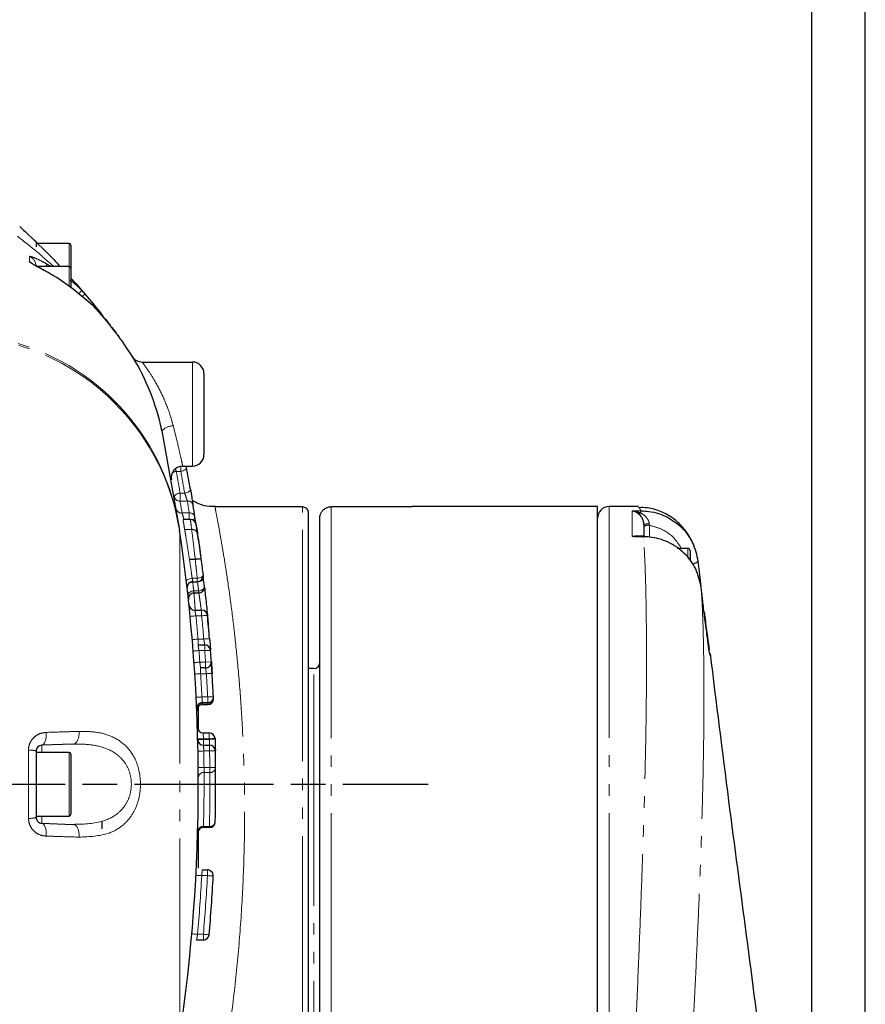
# Model space of a CAD drawing. Header units: millimetres. Extents: x 0 to 7327, y -11399 to -6123.
# Tile 64 of 87: x 3615 to 3688, y -9445 to -9360. Entities that reach past the tile are written whole.
import ezdxf

# ---------------------------------------------------------------- set-up
doc = ezdxf.new("R2010")
doc.units = ezdxf.units.MM
doc.linetypes.add('AM_ISO08W050', pattern=[18, 12, -1.5, 3, -1.5])
doc.linetypes.add('PHANTOM', pattern=[26.5, 20, -1.5, 1, -1.5, 1, -1.5])
for name, color, linetype, lineweight in [('AM_5', 3, 'Continuous', 25), ('AM_7', 4, 'AM_ISO08W050', 25), ('LineThick', 7, 'Continuous', 30)]:
    doc.layers.add(name, color=color, linetype=linetype, lineweight=lineweight)
doc.styles.add('HHI_Dims', font='simplex.shx', dxfattribs={"width": 0.8, "bigfont": 'whgtxt.shx'})
doc.dimstyles.new('HHI_Standard$0', dxfattribs={"dimtxt": 3.5, "dimasz": 3.5, "dimexe": 1, "dimexo": 1, "dimgap": 1.5, "dimtad": 1, "dimdec": 0, "dimdsep": 46, "dimtxsty": 'HHI_Dims', "dimcen": 0, "dimclrd": 1, "dimclre": 1, "dimclrt": 1, "dimadec": 3, "dimazin": 2, "dimtp": 0.1, "dimtm": 0.1, "dimtfac": 0.65, "dimtdec": 0, "dimtmove": 0, "dimatfit": 3, "dimldrblk": 'OPEN30', "dimfxl": 1, "dimlwd": -1, "dimlwe": -1, "dimarcsym": 1})

# ---------------------------------------------------------------- blocks, each defined once
blk = doc.blocks.new('*D85')
at = {"layer": 'AM_5', "color": 1, "transparency": 16777216}
for p, q in [((3454.169, -9948.31), (3454.169, -9196.861)), ((3688.428, -9947.768), (3688.428, -9196.861)), ((3670.928, -9201.861), (3471.669, -9201.861))]:
    blk.add_line(p, q, dxfattribs=at)
for points in [[(3471.669, -9198.944), (3471.669, -9204.778), (3454.169, -9201.861)], [(3670.928, -9198.944), (3670.928, -9204.778), (3688.428, -9201.861)]]:
    blk.add_solid(points, dxfattribs=at)
at = {"layer": 'Defpoints', "color": 0, "transparency": 16777216}
for p in [(3454.169, -9201.861), (3688.428, -9952.768), (3454.169, -9953.31)]:
    blk.add_point(p, dxfattribs=at)
at = {"layer": 'AM_5', "color": 1, "transparency": 16777216, "insert": (3571.299, -9176.861), "char_height": 35, "attachment_point": 5, "style": 'HHI_Dims'}
blk.add_mtext('267', dxfattribs=at)
blk = doc.blocks.new('_Open30')
at = {"color": 0, "linetype": 'ByBlock', "lineweight": -2}
for p, q in [((-1, 0.2679), (0, 0)), ((0, 0), (-1, -0.2679)), ((0, 0), (-1, 0))]:
    blk.add_line(p, q, dxfattribs=at)
blk = doc.blocks.new('*D86')
at = {"layer": 'AM_5', "color": 1, "transparency": 16777216}
for p, q in [((3458.788, -9560.78), (3458.788, -9307.147)), ((3683.798, -9560.822), (3683.798, -9307.147)), ((3666.298, -9312.147), (3476.288, -9312.147))]:
    blk.add_line(p, q, dxfattribs=at)
for points in [[(3476.288, -9309.23), (3476.288, -9315.063), (3458.788, -9312.147)], [(3666.298, -9309.23), (3666.298, -9315.063), (3683.798, -9312.147)]]:
    blk.add_solid(points, dxfattribs=at)
at = {"layer": 'Defpoints', "color": 0, "transparency": 16777216}
for p in [(3458.788, -9312.147), (3458.788, -9565.78), (3683.798, -9565.822)]:
    blk.add_point(p, dxfattribs=at)
at = {"layer": 'AM_5', "color": 1, "transparency": 16777216, "insert": (3571.293, -9287.147), "char_height": 35, "attachment_point": 5, "style": 'HHI_Dims'}
blk.add_mtext('225', dxfattribs=at)
blk = doc.blocks.new('A$C024A56F6')
at = {"color": 7, "linetype": 'Continuous', "lineweight": 25}
for p, q in [((1998.497, -2521.602), (1998.468, -2521.577)), ((2002.67, -2522.975), (1999.82, -2522.975)), ((1999.82, -2522.975), (1999.82, -2523.276)), ((2002.82, -2523.125), (2002.82, -2524.891)), ((2002.67, -2524.975), (1999.82, -2524.975)), ((2002.82, -2524.891), (2002.82, -2525.125)), ((2002.82, -2525.125), (2002.82, -2526.781)), ((2002.82, -2525.968), (2004.049, -2527.364)), ((2004.72, -2528.338), (2003.032, -2526.927)), ((2003.766, -2527.046), (2004.049, -2527.364)), ((2005.759, -2529.458), (2004.72, -2528.338)), ((2008.982, -2533.225), (2013.32, -2533.225)), ((2014.32, -2534.225), (2014.32, -2541.225)), ((2010.686, -2539.171), (2012.212, -2547.747)), ((2012.487, -2542.225), (2013.32, -2542.225)), ((2012.808, -2542.327), (2012.789, -2542.225)), ((2015.32, -2545.725), (2015.271, -2545.725)), ((2015.32, -2545.725), (2015.32, -2545.732)), ((2022.82, -2545.732), (2015.32, -2545.732)), ((2032.32, -2545.732), (2025.32, -2545.732)), ((2048.32, -2545.725), (2032.32, -2545.725)), ((2032.32, -2545.732), (2032.32, -2545.725)), ((2048.32, -2622.243), (2048.32, -2545.725)), ((2051.859, -2545.725), (2049.32, -2545.725)), ((2015.271, -2545.759), (2015.272, -2545.765)), ((2023.32, -2546.23), (2023.32, -2673.225)), ((2051.872, -2545.807), (2051.859, -2545.791)), ((2013.148, -2546.837), (2012.509, -2546.837)), ((2024.32, -2650.998), (2024.32, -2546.725)), ((2052.32, -2547.26), (2052.32, -2548.281)), ((2056.12, -2549.343), (2055.2, -2549.343)), ((2056.32, -2549.543), (2056.32, -2550.444)), ((2056.997, -2550.439), (2057.131, -2551.595)), ((2014.242, -2551.683), (2014.264, -2551.864)), ((2057.131, -2551.595), (2057.258, -2552.647)), ((2013.366, -2552.213), (2013.742, -2552.213)), ((2013.473, -2553.187), (2013.857, -2553.187)), ((2014.362, -2552.7), (2014.368, -2552.751)), ((2057.413, -2553.857), (2057.277, -2552.708)), ((2013.525, -2554.669), (2014.121, -2554.669)), ((2014.694, -2555.914), (2014.698, -2555.962)), ((2013.807, -2557.677), (2014.384, -2557.677)), ((2058.014, -2558.461), (2058.012, -2558.447)), ((2014.458, -2559.671), (2014.027, -2559.671)), ((2023.82, -2559.725), (2023.32, -2559.725)), ((2014.641, -2562.682), (2014.189, -2562.682)), ((2013.82, -2563.013), (2013.82, -2565.047)), ((2014.195, -2562.844), (2014.649, -2562.844)), ((2014.25, -2565.291), (2014.779, -2565.291)), ((1999.82, -2566.853), (1999.82, -2568.282)), ((2002.67, -2566.975), (1999.82, -2566.975)), ((2003.005, -2566.259), (2000.303, -2566.353)), ((2014.281, -2566.35), (2014.803, -2566.35)), ((2002.82, -2567.125), (2002.82, -2571.431)), ((1999.82, -2568.282), (1999.82, -2571.167)), ((1999.82, -2571.167), (1999.82, -2572.596)), ((2002.82, -2571.431), (2002.82, -2572.325)), ((1999.82, -2572.475), (2002.67, -2572.475)), ((2005.52, -2573.565), (2005.52, -2572.945)), ((2000.303, -2573.096), (2003.005, -2573.191)), ((2013.82, -2573.744), (2013.82, -2576.982)), ((2014.796, -2573.46), (2014.271, -2573.46)), ((2014.173, -2577.127), (2014.622, -2577.127)), ((2014.267, -2583.194), (2013.681, -2583.194))]:
    blk.add_line(p, q, dxfattribs=at)
at = {"color": 8, "linetype": 'PHANTOM', "lineweight": 18}
for p, q in [((2002.67, -2524.975), (2002.67, -2522.975)), ((2000.763, -2524.76), (2001.114, -2524.975)), ((2002.67, -2526.666), (2002.67, -2524.975)), ((2013.32, -2542.225), (2013.32, -2533.225)), ((2012.316, -2542.676), (2012.316, -2542.239)), ((2012.316, -2542.676), (2011.927, -2542.676)), ((2012.255, -2544.556), (2012.653, -2544.556)), ((2012.255, -2544.556), (2012.255, -2545.242)), ((2012.883, -2545.242), (2012.255, -2545.242)), ((2022.82, -2673.725), (2022.82, -2545.732)), ((2025.32, -2545.732), (2025.32, -2651.653)), ((2049.32, -2545.725), (2049.32, -2622.243)), ((2012.425, -2546.276), (2013.048, -2546.276)), ((2013.048, -2546.837), (2013.048, -2546.276)), ((2051.32, -2548.32), (2051.32, -2546.095)), ((2052.792, -2547.221), (2052.803, -2547.344)), ((2052.803, -2547.344), (2052.803, -2548.36)), ((2012.212, -2547.747), (2012.225, -2547.917)), ((2012.225, -2547.917), (2012.225, -2591.533)), ((2012.651, -2547.693), (2012.656, -2547.709)), ((2012.651, -2547.693), (2013.256, -2547.693)), ((2013.256, -2547.709), (2012.656, -2547.709)), ((2013.256, -2547.709), (2013.256, -2547.693)), ((2056.12, -2550.147), (2056.12, -2549.343)), ((2013.061, -2550.265), (2013.069, -2550.294)), ((2013.061, -2550.265), (2013.566, -2550.265)), ((2013.566, -2550.294), (2013.069, -2550.294)), ((2013.566, -2550.294), (2013.566, -2550.265)), ((2013.298, -2551.919), (2013.742, -2551.919)), ((2013.767, -2552.245), (2013.35, -2552.245)), ((2013.742, -2552.213), (2013.742, -2551.919)), ((2013.767, -2552.245), (2013.767, -2552.213)), ((2013.435, -2553.009), (2013.857, -2553.009)), ((2013.857, -2553.187), (2013.857, -2553.009)), ((2014.121, -2555.169), (2014.121, -2554.669)), ((2014.121, -2555.169), (2013.625, -2555.169)), ((2013.807, -2557.177), (2013.807, -2557.677)), ((2013.807, -2557.177), (2014.303, -2557.177)), ((2014.384, -2558.177), (2013.887, -2558.177)), ((2014.384, -2558.177), (2014.384, -2557.677)), ((2013.96, -2559.171), (2014.458, -2559.171)), ((2014.957, -2559.136), (2014.458, -2559.171)), ((2014.458, -2559.671), (2014.458, -2559.171)), ((2014.027, -2559.671), (2014.027, -2560.171)), ((2014.525, -2560.171), (2014.027, -2560.171)), ((2023.82, -2659.725), (2023.82, -2559.725)), ((2014.142, -2562.182), (2014.641, -2562.182)), ((2014.185, -2562.72), (2014.649, -2562.72)), ((2014.641, -2562.682), (2014.641, -2562.182)), ((2014.649, -2562.844), (2014.649, -2562.72)), ((2014.779, -2565.791), (2014.779, -2565.291)), ((2014.779, -2565.791), (2014.28, -2565.791)), ((2014.281, -2565.85), (2014.281, -2566.35)), ((2014.281, -2565.85), (2014.781, -2565.85)), ((2014.781, -2565.85), (2015.281, -2565.837)), ((1999.156, -2572.67), (1999.156, -2566.779)), ((2000.303, -2566.353), (2000.303, -2566.975)), ((2002.67, -2571.53), (2002.67, -2566.975)), ((2014.803, -2566.85), (2014.303, -2566.85)), ((2014.803, -2566.85), (2014.803, -2566.35)), ((2014.324, -2568.287), (2014.824, -2568.287)), ((2014.824, -2568.706), (2014.33, -2568.706)), ((2014.824, -2568.706), (2014.824, -2568.287)), ((2002.67, -2572.475), (2002.67, -2571.53)), ((2000.303, -2572.475), (2000.303, -2573.096)), ((2014.276, -2573.38), (2014.796, -2573.38)), ((2014.796, -2573.46), (2014.796, -2573.38)), ((2014.622, -2577.627), (2014.622, -2577.127)), ((2014.622, -2577.627), (2014.123, -2577.627)), ((2013.771, -2582.694), (2014.267, -2582.694)), ((2014.267, -2583.194), (2014.267, -2582.694))]:
    blk.add_line(p, q, dxfattribs=at)
at = {"color": 7, "linetype": 'Continuous', "lineweight": 25, "flags": 128}
for points in [[(1999.512, -2522.554), (1999.85, -2522.88), (1999.947, -2522.975)], [(2002.944, -2526.1), (2003.245, -2526.438), (2004.093, -2527.415)], [(2052.309, -2548.29), (2052.063, -2548.287), (2051.732, -2548.284)], [(2015.279, -2565.778), (2015.279, -2565.785), (2015.279, -2565.793), (2015.28, -2565.8), (2015.28, -2565.808), (2015.28, -2565.815), (2015.28, -2565.822), (2015.28, -2565.83), (2015.281, -2565.837)]]:
    blk.add_lwpolyline(points, dxfattribs=at)
at = {"color": 8, "linetype": 'PHANTOM', "lineweight": 18, "flags": 128}
for points in [[(1999.232, -2524.552), (1999.234, -2524.392), (1999.238, -2524.093)], [(2012.808, -2542.327), (2012.807, -2542.381), (2012.784, -2542.436), (2012.742, -2542.491), (2012.681, -2542.542), (2012.605, -2542.588), (2012.516, -2542.627), (2012.418, -2542.657), (2012.316, -2542.676)], [(2012.808, -2542.327), (2012.786, -2542.255), (2012.772, -2542.225)], [(2012.255, -2544.556), (2012.153, -2544.574), (2012.056, -2544.602), (2011.967, -2544.64), (2011.89, -2544.684), (2011.829, -2544.735), (2011.787, -2544.788), (2011.764, -2544.843), (2011.762, -2544.896)], [(2013.146, -2544.213), (2013.144, -2544.267), (2013.121, -2544.322), (2013.079, -2544.376), (2013.018, -2544.426), (2012.941, -2544.471), (2012.852, -2544.509), (2012.755, -2544.538), (2012.653, -2544.556)], [(2014.238, -2551.653), (2014.233, -2551.695), (2014.208, -2551.738), (2014.164, -2551.78), (2014.102, -2551.819), (2014.026, -2551.853), (2013.938, -2551.882), (2013.842, -2551.904), (2013.742, -2551.919)], [(2012.802, -2552.182), (2012.807, -2552.14), (2012.832, -2552.098), (2012.877, -2552.056), (2012.938, -2552.018), (2013.015, -2551.983), (2013.102, -2551.954), (2013.198, -2551.933), (2013.298, -2551.919)], [(2013.767, -2552.245), (2013.869, -2552.231), (2013.967, -2552.205), (2014.056, -2552.166), (2014.133, -2552.117), (2014.194, -2552.06), (2014.238, -2551.997), (2014.261, -2551.931), (2014.264, -2551.864)], [(2014.237, -2551.782), (2014.248, -2551.804), (2014.264, -2551.864)], [(2013.435, -2553.009), (2013.334, -2553.022), (2013.237, -2553.048), (2013.148, -2553.086), (2013.071, -2553.135), (2013.009, -2553.191), (2012.966, -2553.253), (2012.942, -2553.319), (2012.938, -2553.385)], [(2013.857, -2553.009), (2013.959, -2552.995), (2014.056, -2552.969), (2014.145, -2552.93), (2014.222, -2552.882), (2014.283, -2552.825), (2014.327, -2552.762), (2014.351, -2552.697), (2014.354, -2552.63)], [(2013.625, -2555.169), (2013.528, -2555.178), (2013.435, -2555.187), (2013.349, -2555.196), (2013.274, -2555.203), (2013.212, -2555.209), (2013.166, -2555.214), (2013.137, -2555.216), (2013.128, -2555.217)], [(2014.618, -2555.12), (2014.609, -2555.121), (2014.58, -2555.124), (2014.534, -2555.128), (2014.473, -2555.134), (2014.397, -2555.142), (2014.311, -2555.15), (2014.218, -2555.159), (2014.121, -2555.169)], [(2013.807, -2557.177), (2013.71, -2557.185), (2013.616, -2557.193), (2013.53, -2557.2), (2013.455, -2557.207), (2013.393, -2557.212), (2013.347, -2557.216), (2013.318, -2557.218), (2013.309, -2557.219)], [(2014.802, -2557.135), (2014.792, -2557.136), (2014.764, -2557.138), (2014.718, -2557.142), (2014.656, -2557.148), (2014.58, -2557.154), (2014.494, -2557.161), (2014.401, -2557.169), (2014.303, -2557.177)], [(2013.887, -2558.177), (2013.79, -2558.185), (2013.697, -2558.192), (2013.61, -2558.199), (2013.535, -2558.204), (2013.473, -2558.209), (2013.427, -2558.213), (2013.398, -2558.215), (2013.389, -2558.216)], [(2014.883, -2558.139), (2014.873, -2558.139), (2014.845, -2558.142), (2014.799, -2558.145), (2014.737, -2558.15), (2014.661, -2558.156), (2014.575, -2558.163), (2014.482, -2558.17), (2014.384, -2558.177)], [(2013.96, -2559.171), (2013.863, -2559.178), (2013.77, -2559.184), (2013.683, -2559.19), (2013.608, -2559.196), (2013.546, -2559.2), (2013.5, -2559.203), (2013.471, -2559.205), (2013.462, -2559.206)], [(2014.027, -2560.171), (2013.93, -2560.177), (2013.836, -2560.183), (2013.75, -2560.189), (2013.675, -2560.193), (2013.612, -2560.197), (2013.566, -2560.2), (2013.538, -2560.202), (2013.528, -2560.203)], [(2015.024, -2560.139), (2015.015, -2560.14), (2014.986, -2560.141), (2014.94, -2560.144), (2014.878, -2560.148), (2014.803, -2560.153), (2014.716, -2560.159), (2014.623, -2560.165), (2014.525, -2560.171)], [(2014.142, -2562.182), (2014.044, -2562.187), (2013.951, -2562.191), (2013.864, -2562.196), (2013.789, -2562.199), (2013.727, -2562.203), (2013.68, -2562.205), (2013.652, -2562.206), (2013.642, -2562.207)], [(2015.14, -2562.156), (2015.13, -2562.157), (2015.102, -2562.158), (2015.056, -2562.161), (2014.994, -2562.164), (2014.918, -2562.168), (2014.832, -2562.172), (2014.738, -2562.177), (2014.641, -2562.182)], [(2000.68, -2565.244), (2000.687, -2565.452), (2000.675, -2565.655), (2000.646, -2565.846), (2000.6, -2566.015), (2000.54, -2566.156), (2000.469, -2566.262), (2000.388, -2566.328), (2000.303, -2566.353)], [(2003.005, -2566.259), (2003.119, -2566.233), (2003.227, -2566.166), (2003.324, -2566.06), (2003.406, -2565.92), (2003.469, -2565.751), (2003.511, -2565.562), (2003.53, -2565.359), (2003.524, -2565.152)], [(2014.28, -2565.791), (2014.182, -2565.794), (2014.088, -2565.796), (2014.002, -2565.798), (2013.926, -2565.8), (2013.864, -2565.802), (2013.818, -2565.803), (2013.789, -2565.804), (2013.78, -2565.804)], [(2014.281, -2565.85), (2014.184, -2565.853), (2014.09, -2565.855), (2014.003, -2565.857), (2013.928, -2565.859), (2013.865, -2565.861), (2013.819, -2565.862), (2013.791, -2565.863), (2013.781, -2565.863)], [(2014.28, -2565.791), (2014.28, -2565.799), (2014.28, -2565.806), (2014.28, -2565.813), (2014.28, -2565.821), (2014.28, -2565.828), (2014.281, -2565.835), (2014.281, -2565.843), (2014.281, -2565.85)], [(2014.781, -2565.85), (2014.781, -2565.843), (2014.78, -2565.835), (2014.78, -2565.828), (2014.78, -2565.821), (2014.78, -2565.813), (2014.78, -2565.806), (2014.779, -2565.799), (2014.779, -2565.791)], [(2014.303, -2566.85), (2014.206, -2566.852), (2014.112, -2566.854), (2014.026, -2566.855), (2013.95, -2566.857), (2013.888, -2566.858), (2013.842, -2566.859), (2013.813, -2566.86), (2013.804, -2566.86)], [(2015.303, -2566.841), (2015.294, -2566.841), (2015.265, -2566.841), (2015.219, -2566.842), (2015.157, -2566.843), (2015.081, -2566.845), (2014.995, -2566.846), (2014.901, -2566.848), (2014.803, -2566.85)], [(2014.324, -2568.287), (2014.227, -2568.288), (2014.133, -2568.288), (2014.046, -2568.289), (2013.971, -2568.29), (2013.908, -2568.291), (2013.862, -2568.291), (2013.834, -2568.291), (2013.824, -2568.291)], [(2015.324, -2568.282), (2015.314, -2568.282), (2015.286, -2568.282), (2015.24, -2568.283), (2015.178, -2568.283), (2015.102, -2568.284), (2015.015, -2568.285), (2014.922, -2568.286), (2014.824, -2568.287)], [(2000.303, -2573.096), (2000.388, -2573.121), (2000.469, -2573.188), (2000.54, -2573.294), (2000.6, -2573.434), (2000.646, -2573.603), (2000.675, -2573.794), (2000.687, -2573.997), (2000.68, -2574.205)], [(2003.005, -2573.191), (2003.119, -2573.216), (2003.227, -2573.283), (2003.324, -2573.389), (2003.406, -2573.529), (2003.469, -2573.698), (2003.511, -2573.887), (2003.53, -2574.09), (2003.524, -2574.297)], [(2014.123, -2577.627), (2014.026, -2577.622), (2013.932, -2577.617), (2013.846, -2577.612), (2013.77, -2577.608), (2013.708, -2577.605), (2013.662, -2577.603), (2013.634, -2577.601), (2013.624, -2577.601)], [(2015.121, -2577.653), (2015.112, -2577.653), (2015.083, -2577.651), (2015.037, -2577.649), (2014.975, -2577.646), (2014.899, -2577.642), (2014.813, -2577.637), (2014.719, -2577.632), (2014.622, -2577.627)], [(2013.771, -2582.694), (2013.674, -2582.686), (2013.58, -2582.678), (2013.494, -2582.67), (2013.419, -2582.664), (2013.357, -2582.658), (2013.311, -2582.654), (2013.282, -2582.652), (2013.273, -2582.651)], [(2014.765, -2582.738), (2014.756, -2582.737), (2014.727, -2582.734), (2014.681, -2582.73), (2014.62, -2582.725), (2014.544, -2582.718), (2014.458, -2582.711), (2014.364, -2582.703), (2014.267, -2582.694)]]:
    blk.add_lwpolyline(points, dxfattribs=at)
at = {"color": 7, "linetype": 'Continuous', "lineweight": 25}
for centre, radius, start, end in [((2002.67, -2523.125), 0.15, 0, 90), ((2002.67, -2525.125), 0.15, 0, 90), ((2008.982, -2532.225), 1, 211.65192, 270), ((2013.32, -2534.225), 1, 0, 90), ((2013.32, -2541.225), 1, 270, 0), ((2012.487, -2543.225), 1, 90, 190.10756), ((1865.331, -2569.725), 150, 9.79215, 10.52405), ((1865.331, -2569.725), 150, 8.8576, 9.25883), ((2049.32, -2546.725), 1, 90, 180), ((2013.145, -2547.337), 0.5, 8.61281, 89.58482), ((1865.331, -2569.725), 150, 8.61019, 8.8576), ((1865.331, -2569.725), 150, 8.10419, 8.61019), ((1863.831, -2569.725), 150, 351.57476, 8.42524), ((2052.354, -2548.322), 0.0555, 144.16334, 188.41742), ((2056.12, -2549.543), 0.2, 0, 90), ((2013.742, -2551.714), 0.5, 0, 6.91953), ((2013.366, -2552.713), 0.5, 90.07864, 186.48338), ((2013.742, -2551.714), 0.5, 270, 0), ((1865.331, -2569.725), 150, 6.54367, 6.83827), ((2013.474, -2553.687), 0.5, 90.14767, 186.11342), ((2013.857, -2552.687), 0.5, 270, 0), ((2013.857, -2552.687), 0.5, 0, 6.54367), ((2013.525, -2554.169), 0.5, 185.93268, 270), ((2014.121, -2555.169), 0.5, 5.5873, 90), ((1865.331, -2569.725), 150, 4.81439, 5.5873), ((2014.384, -2558.177), 0.5, 4.42989, 90), ((1865.331, -2569.725), 150, 4.04805, 4.42989), ((2014.458, -2559.171), 0.5, 270, 4.04805), ((1865.331, -2569.725), 150, 3.64612, 4.04805), ((2023.82, -2559.225), 0.5, 270, 0), ((1865.331, -2569.725), 150, 2.89202, 3.66393), ((2014.189, -2563.182), 0.5, 90, 182.49167), ((2014.641, -2562.182), 0.5, 270, 2.89202), ((2014.649, -2562.344), 0.5, 270, 0), ((1865.331, -2569.725), 150, 2.82988, 2.89202), ((2014.649, -2562.344), 0.5, 0, 2.82988), ((2014.196, -2563.344), 0.5, 90.2003, 182.42381), ((2014.25, -2564.791), 0.5, 181.87847, 270), ((2014.779, -2565.791), 0.5, 1.50762, 90), ((2014.281, -2565.85), 0.5, 181.47514, 270), ((2002.67, -2567.125), 0.15, 0, 90), ((2014.803, -2566.85), 0.5, 1.10166, 90), ((1865.331, -2569.725), 150, 0.55106, 1.10166), ((1865.331, -2569.725), 150, 358.75975, 0.55106), ((2002.67, -2572.325), 0.15, 270, 0), ((2014.796, -2572.96), 0.5, 270, 358.75975), ((2014.271, -2573.96), 0.5, 90, 178.38717), ((2014.622, -2577.627), 0.5, 356.97001, 90), ((1865.331, -2569.725), 150, 355.02311, 356.97001), ((2014.267, -2582.694), 0.5, 270, 355.02311)]:
    blk.add_arc(centre, radius, start, end, dxfattribs=at)
at = {"color": 8, "linetype": 'PHANTOM', "lineweight": 18}
for centre, radius, start, end in [((1998.824, -2524.999), 0.997, 0.04097, 65.44067), ((1998.823, -2525.462), 0.998, 44.57176, 65.77461), ((1999.132, -2524.117), 1.754, 330.71979, 338.49816), ((2001.292, -2524.881), 3.287, 312.29894, 318.81721), ((2005.163, -2529.109), 2.07, 122.57549, 131.2961), ((1992.514, -2550.683), 19.916, 8.47899, 73.69894), ((1992.496, -2550.86), 19.947, 8.48572, 73.67217), ((2007.318, -2531.572), 0.0232, 350.67613, 32.87715), ((2011.689, -2540.127), 1.386, 90.99897, 136.38178), ((2012.029, -2543.531), 0.861, 96.78459, 121.03471), ((1863.831, -2569.467), 150.5, 9.52752, 10.25396), ((1865.331, -2569.982), 149.5, 9.79215, 10.52405), ((2012.205, -2544.789), 0.456, 193.58293, 276.33095), ((1863.831, -2570.153), 150.5, 9.12865, 9.52752), ((2012.933, -2545.695), 0.456, 13.33177, 96.2628), ((1865.331, -2569.296), 149.5, 8.8576, 9.25883), ((2012.375, -2545.823), 0.456, 193.21308, 276.22608), ((2013.097, -2546.73), 0.457, 12.94217, 96.17864), ((2051.908, -2546.029), 0.294, 252.28562, 300.92546), ((2050.83, -2546.3), 1.23, 0.90305, 9.75936), ((2013.264, -2546.61), 0.279, 286.38085, 356.40324), ((2052.68, -2548.737), 1.519, 85.74069, 103.67281), ((2052.69, -2548.028), 0.693, 80.64447, 122.24508), ((2013.327, -2548.127), 0.44, 15.397, 99.19973), ((2013.335, -2548.136), 0.434, 16.81204, 100.47344), ((2013.85, -2551.507), 1.274, 80.46456, 102.90982), ((2014.08, -2553.269), 3.019, 90.34842, 99.80608), ((2056.466, -2549.968), 0.71, 271.65745, 318.42212), ((2013.389, -2552.953), 0.709, 93.15753, 119.84675), ((1863.831, -2569.403), 150.5, 6.25374, 6.54621), ((1865.331, -2570.046), 149.5, 6.54367, 6.83827), ((2014.11, -2552.762), 0.258, 310.65418, 2.31164), ((2014.113, -2552.723), 0.25, 331.21992, 5.39222), ((1863.831, -2569.725), 150.5, 4.78233, 5.55006), ((1865.331, -2569.725), 149.5, 4.81439, 5.5873), ((1863.831, -2569.725), 150.5, 4.02111, 4.4004), ((1865.331, -2569.725), 149.5, 4.04805, 4.42989), ((1863.831, -2569.725), 150.5, 2.87279, 3.63956), ((1865.331, -2569.725), 149.5, 2.89202, 3.66393), ((2014.184, -2563.307), 0.587, 89.88626, 129.24443), ((2014.694, -2562.265), 0.457, 264.24528, 353.26838), ((2023.157, -2874.18), 308.503, 91.46322, 91.55608), ((1999.285, -2568.66), 1.885, 73.48885, 93.90216), ((1863.831, -2569.725), 150.5, 0.5474, 1.09434), ((1865.331, -2569.725), 149.5, 0.55106, 1.10166), ((2014.293, -2569.17), 0.465, 85.47538, 174.74242), ((1863.831, -2569.305), 150.5, 358.44875, 0.22825), ((1865.331, -2570.144), 149.5, 358.75975, 0.55106), ((2014.86, -2568.242), 0.466, 265.56581, 355.02863), ((1999.284, -2570.786), 1.889, 266.11503, 286.49395), ((2014.836, -2572.918), 0.463, 265.0749, 353.4074), ((2014.235, -2573.841), 0.463, 85.00842, 173.11943), ((1863.831, -2569.725), 150.5, 355.05627, 356.99016), ((1865.331, -2569.725), 149.5, 355.02311, 356.97001)]:
    blk.add_arc(centre, radius, start, end, dxfattribs=at)
for major_axis, start_param, end_param in [((1804.084, 12.523), 1.481062, 1.481463), ((1804.084, -12.523), 1.481401, 1.481946)]:
    blk.add_ellipse((1890.804, -2609.725), major_axis=major_axis, ratio=0.034789, start_param=start_param, end_param=end_param, dxfattribs=at)
at = {"color": 7, "linetype": 'Continuous', "lineweight": 25}
for points, knots in [([(1998.401, -2521.514), (1998.56, -2521.66), (1999.495, -2522.522), (2000.63, -2523.613), (2001.703, -2524.763), (2001.901, -2524.975)], [0, 0, 0, 0, 0.142806, 0.841973, 1, 1, 1, 1]), ([(2000.72, -2525.418), (2000.627, -2525.366), (2000.351, -2525.21), (1999.961, -2524.997), (1999.648, -2524.822), (1999.514, -2524.743), (1999.467, -2524.711), (1999.473, -2524.715), (1999.473, -2524.716)], [0, 0, 0, 0, 0.167342, 0.495721, 0.741064, 0.888172, 0.98266, 1, 1, 1, 1]), ([(2003.032, -2526.927), (2002.488, -2526.538), (2001.75, -2526.009), (2000.963, -2525.558), (2000.755, -2525.439)], [0, 0, 0, 0, 0.735608, 1, 1, 1, 1]), ([(2004.049, -2527.364), (2004.539, -2527.946), (2005.111, -2528.627), (2005.575, -2529.227), (2005.641, -2529.313)], [0, 0, 0, 0, 0.856023, 1, 1, 1, 1]), ([(2005.759, -2529.458), (2005.855, -2529.582), (2006.14, -2529.947), (2006.528, -2530.456), (2006.992, -2531.085), (2007.198, -2531.367), (2007.295, -2531.502), (2007.337, -2531.56)], [0, 0, 0, 0, 0.25456, 0.754982, 0.894767, 0.954561, 1, 1, 1, 1]), ([(2010.686, -2539.171), (2010.677, -2539.127), (2010.44, -2537.999), (2009.765, -2535.797), (2008.544, -2533.32), (2007.618, -2531.969), (2007.337, -2531.56)], [0, 0, 0, 0, 0.015901, 0.413196, 0.822029, 1, 1, 1, 1]), ([(2013.141, -2544.184), (2013.14, -2544.178), (2013.137, -2544.166), (2013.12, -2544.068), (2013.112, -2544.018)], [0, 0, 0, 0, 0.499085, 1, 1, 1, 1]), ([(2013.146, -2544.213), (2013.163, -2544.317), (2013.199, -2544.525), (2013.259, -2544.876), (2013.313, -2545.204), (2013.353, -2545.448), (2013.37, -2545.552), (2013.377, -2545.59)], [0, 0, 0, 0, 0.217722, 0.435528, 0.653971, 0.871223, 1, 1, 1, 1]), ([(2015.271, -2545.706), (2015.12, -2545.714), (2014.65, -2545.74), (2013.97, -2545.557), (2013.502, -2545.304), (2013.313, -2545.202)], [0, 0, 0, 0, 0.219763, 0.684647, 1, 1, 1, 1]), ([(2022.82, -2545.732), (2022.876, -2545.738), (2022.989, -2545.749), (2023.138, -2545.834), (2023.248, -2545.957), (2023.311, -2546.099), (2023.317, -2546.188), (2023.32, -2546.23)], [0, 0, 0, 0, 0.208401, 0.417067, 0.623611, 0.821624, 1, 1, 1, 1]), ([(2024.32, -2546.725), (2024.32, -2546.725), (2024.32, -2546.724), (2024.319, -2546.68), (2024.336, -2546.513), (2024.413, -2546.282), (2024.565, -2546.058), (2024.774, -2545.88), (2025.031, -2545.757), (2025.224, -2545.74), (2025.32, -2545.732)], [0, 0, 0, 0, 0.007856, 0.166488, 0.325129, 0.474767, 0.603533, 0.727017, 0.864166, 1, 1, 1, 1]), ([(2013.459, -2546.099), (2013.458, -2546.097), (2013.455, -2546.074), (2013.455, -2546.076), (2013.455, -2546.078)], [0, 0, 0, 0, 0.0754109, 1, 1, 1, 1]), ([(2052.32, -2547.26), (2052.319, -2547.218), (2052.313, -2547.078), (2052.243, -2546.826), (2052.072, -2546.526), (2051.911, -2546.388), (2051.819, -2546.309)], [0, 0, 0, 0, 0.097576, 0.319726, 0.60834, 1, 1, 1, 1]), ([(2056.834, -2549.667), (2056.796, -2549.535), (2056.719, -2549.264), (2056.497, -2548.719), (2056.131, -2548.056), (2055.565, -2547.333), (2054.775, -2546.644), (2053.775, -2546.11), (2052.773, -2545.799), (2052.123, -2545.814), (2051.872, -2545.82)], [0, 0, 0, 0, 0.128633, 0.263327, 0.388815, 0.513441, 0.642353, 0.776399, 0.913407, 1, 1, 1, 1]), ([(2052.041, -2546.092), (2052.211, -2546.097), (2052.94, -2546.117), (2054.212, -2546.471), (2055.607, -2547.431), (2056.639, -2548.8), (2056.878, -2549.893), (2056.997, -2550.439)], [0, 0, 0, 0, 0.0702082, 0.3018204, 0.5342925, 0.7672077, 1, 1, 1, 1]), ([(2013.642, -2547.277), (2013.644, -2547.293), (2013.65, -2547.332), (2013.714, -2547.758), (2013.751, -2548.01)], [0, 0, 0, 0, 0.40716, 1, 1, 1, 1]), ([(2013.751, -2548.01), (2013.758, -2548.058), (2013.803, -2548.365), (2013.901, -2549.049), (2014.007, -2549.842), (2014.061, -2550.25)], [0, 0, 0, 0, 0.082565, 0.526903, 1, 1, 1, 1]), ([(2051.32, -2548.32), (2051.322, -2548.32), (2051.434, -2548.275), (2051.664, -2548.218), (2051.887, -2548.25), (2051.994, -2548.302), (2051.997, -2548.304)], [0, 0, 0, 0, 0.006341, 0.481083, 0.986841, 1, 1, 1, 1]), ([(2052.323, -2548.396), (2052.319, -2548.394), (2052.16, -2548.328), (2051.962, -2548.273), (2051.76, -2548.29), (2051.732, -2548.292)], [0, 0, 0, 0, 0.021896, 0.86455, 1, 1, 1, 1]), ([(2013.845, -2548.663), (2013.846, -2548.667), (2013.854, -2548.725), (2013.876, -2548.884), (2013.897, -2549.031)], [0, 0, 0, 0, 0.075596, 1, 1, 1, 1]), ([(2013.909, -2549.123), (2013.938, -2549.331), (2013.982, -2549.65), (2014.031, -2550.019), (2014.048, -2550.148)], [0, 0, 0, 0, 0.650911, 1, 1, 1, 1]), ([(2057.277, -2552.708), (2057.156, -2552.163), (2056.915, -2551.073), (2055.876, -2549.699), (2054.471, -2548.728), (2053.195, -2548.364), (2052.465, -2548.336), (2052.299, -2548.33)], [0, 0, 0, 0, 0.2329383, 0.4658709, 0.6989238, 0.9314034, 1, 1, 1, 1]), ([(2014.061, -2550.25), (2014.094, -2550.5), (2014.157, -2550.984), (2014.212, -2551.435), (2014.238, -2551.653)], [0, 0, 0, 0, 0.514675, 1, 1, 1, 1]), ([(2014.283, -2552.025), (2014.28, -2551.999), (2014.274, -2551.95), (2014.274, -2551.951), (2014.274, -2551.952)], [0, 0, 0, 0, 0.518899, 1, 1, 1, 1]), ([(2012.903, -2553.066), (2012.903, -2553.066), (2012.903, -2553.066), (2012.909, -2553.12), (2012.91, -2553.128)], [0, 0, 0, 0, 0.852643, 1, 1, 1, 1]), ([(2012.907, -2553.106), (2012.908, -2553.107), (2012.909, -2553.119), (2012.916, -2553.183), (2012.922, -2553.238)], [0, 0, 0, 0, 0.1548994, 1, 1, 1, 1]), ([(2014.368, -2552.751), (2014.378, -2552.842), (2014.412, -2553.142), (2014.477, -2553.738), (2014.56, -2554.532), (2014.638, -2555.316), (2014.675, -2555.715), (2014.694, -2555.914)], [0, 0, 0, 0, 0.0965151, 0.3169559, 0.5293829, 0.7657689, 1, 1, 1, 1]), ([(2012.964, -2553.616), (2012.968, -2553.661), (2012.976, -2553.732), (2012.977, -2553.738), (2012.977, -2553.741)], [0, 0, 0, 0, 0.637852, 1, 1, 1, 1]), ([(2058.013, -2558.428), (2058.016, -2558.457), (2058.043, -2558.654), (2058.003, -2558.399), (2057.894, -2557.636), (2057.711, -2556.272), (2057.54, -2554.911), (2057.439, -2554.07), (2057.413, -2553.857)], [0, 0, 0, 0, 0.037731, 0.258838, 0.479489, 0.70115, 0.924548, 1, 1, 1, 1]), ([(2057.532, -2554.83), (2057.557, -2555.026), (2057.663, -2555.854), (2057.819, -2556.995), (2057.944, -2557.912), (2057.966, -2558.077), (2057.968, -2558.094)], [0, 0, 0, 0, 0.128151, 0.541552, 0.953045, 1, 1, 1, 1]), ([(2014.748, -2556.518), (2014.748, -2556.515), (2014.748, -2556.51), (2014.739, -2556.413), (2014.736, -2556.373)], [0, 0, 0, 0, 0.599441, 1, 1, 1, 1]), ([(2014.802, -2557.135), (2014.811, -2557.248), (2014.83, -2557.474), (2014.854, -2557.776), (2014.872, -2558.003), (2014.882, -2558.122), (2014.882, -2558.134), (2014.883, -2558.139)], [0, 0, 0, 0, 0.215919, 0.431727, 0.646904, 0.861184, 1, 1, 1, 1]), ([(2057.893, -2862.147), (2058.379, -2858.186), (2059.7, -2847.423), (2062.134, -2829.905), (2064.491, -2809.524), (2065.936, -2789.111), (2066.738, -2766.604), (2066.938, -2742.015), (2066.791, -2715.367), (2066.859, -2689.722), (2066.853, -2665.086), (2066.403, -2641.459), (2065.203, -2617.896), (2062.825, -2594.451), (2060.079, -2574.659), (2058.599, -2562.664), (2058.075, -2558.42)], [0, 0, 0, 0, 0.039008, 0.106003, 0.17285, 0.239487, 0.306028, 0.393141, 0.480271, 0.567404, 0.645191, 0.722973, 0.800811, 0.878863, 0.957145, 1, 1, 1, 1]), ([(2014.957, -2559.136), (2014.957, -2559.147), (2014.959, -2559.169), (2014.971, -2559.341), (2014.989, -2559.595), (2015.007, -2559.877), (2015.02, -2560.064), (2015.024, -2560.139)], [0, 0, 0, 0, 0.213726, 0.427591, 0.641952, 0.856985, 1, 1, 1, 1]), ([(2015.281, -2565.837), (2015.283, -2565.95), (2015.289, -2566.176), (2015.296, -2566.476), (2015.301, -2566.703), (2015.303, -2566.823), (2015.303, -2566.836), (2015.303, -2566.841)], [0, 0, 0, 0, 0.215077, 0.430045, 0.644728, 0.859152, 1, 1, 1, 1]), ([(2000.303, -2566.353), (2000.243, -2566.361), (2000.126, -2566.377), (1999.973, -2566.478), (1999.871, -2566.614), (1999.831, -2566.736), (1999.821, -2566.81), (1999.821, -2566.839), (1999.82, -2566.853)], [0, 0, 0, 0, 0.284171, 0.552268, 0.779894, 0.9153, 0.96198, 1, 1, 1, 1]), ([(2015.324, -2571.163), (2015.324, -2571.162), (2015.324, -2571.161), (2015.324, -2571.112), (2015.325, -2571.098)], [0, 0, 0, 0, 0.699947, 1, 1, 1, 1]), ([(1999.82, -2572.596), (1999.824, -2572.644), (1999.829, -2572.701), (1999.861, -2572.803), (1999.92, -2572.911), (2000.039, -2573.02), (2000.172, -2573.083), (2000.264, -2573.092), (2000.303, -2573.096)], [0, 0, 0, 0, 0.138759, 0.162754, 0.347124, 0.563478, 0.81604, 1, 1, 1, 1])]:
    blk.add_open_spline(points, degree=3, knots=knots, dxfattribs=at)
at = {"color": 8, "linetype": 'PHANTOM', "lineweight": 18}
for points, knots in [([(2001.341, -2524.975), (2000.874, -2524.555), (1999.763, -2523.558), (1998.775, -2522.799), (1998.202, -2522.359)], [0, 0, 0, 0, 0.420456, 1, 1, 1, 1]), ([(1999.238, -2524.093), (1999.24, -2524.089), (1999.249, -2524.075), (1999.376, -2524.102), (1999.711, -2524.228), (2000.205, -2524.453), (2000.577, -2524.657), (2000.763, -2524.76)], [0, 0, 0, 0, 0.073411, 0.26748, 0.489131, 0.743862, 1, 1, 1, 1]), ([(2000.755, -2525.439), (2000.621, -2525.364), (2000.319, -2525.196), (1999.888, -2524.961), (1999.525, -2524.759), (1999.281, -2524.612), (1999.248, -2524.572), (1999.232, -2524.552)], [0, 0, 0, 0, 0.181215, 0.410025, 0.615995, 0.808802, 1, 1, 1, 1]), ([(2002.768, -2526.163), (2002.993, -2526.331), (2003.351, -2526.598), (2003.654, -2526.925), (2003.766, -2527.046)], [0, 0, 0, 0, 0.629728, 1, 1, 1, 1]), ([(2007.341, -2531.576), (2007.271, -2531.48), (2007.116, -2531.267), (2006.789, -2530.829), (2006.309, -2530.21), (2005.756, -2529.53), (2005.209, -2528.887), (2004.882, -2528.52), (2004.72, -2528.338)], [0, 0, 0, 0, 0.0620414, 0.1376831, 0.2924073, 0.524799, 0.7650069, 1, 1, 1, 1]), ([(2010.686, -2539.171), (2010.677, -2539.127), (2010.44, -2538.002), (2009.766, -2535.804), (2008.547, -2533.332), (2007.621, -2531.985), (2007.341, -2531.576)], [0, 0, 0, 0, 0.015898, 0.413196, 0.822025, 1, 1, 1, 1]), ([(2008.982, -2533.225), (2009.014, -2533.266), (2009.078, -2533.351), (2009.535, -2533.988), (2010.15, -2534.962), (2010.849, -2536.313), (2011.372, -2537.664), (2011.594, -2538.48), (2011.665, -2538.741)], [0, 0, 0, 0, 0.16076, 0.322993, 0.499841, 0.699538, 0.903954, 1, 1, 1, 1]), ([(2011.665, -2538.741), (2011.786, -2539.225), (2012.027, -2540.192), (2012.29, -2541.331), (2012.457, -2542.085), (2012.478, -2542.179), (2012.487, -2542.225)], [0, 0, 0, 0, 0.256181, 0.511645, 0.762771, 1, 1, 1, 1]), ([(2011.854, -2542.476), (2011.859, -2542.49), (2011.885, -2542.56), (2011.909, -2542.625), (2011.927, -2542.676)], [0, 0, 0, 0, 0.1995727, 1, 1, 1, 1]), ([(2012.883, -2545.242), (2012.877, -2545.223), (2012.86, -2545.171), (2012.82, -2545.049), (2012.765, -2544.886), (2012.706, -2544.712), (2012.671, -2544.608), (2012.653, -2544.556)], [0, 0, 0, 0, 0.126722, 0.342586, 0.561839, 0.781326, 1, 1, 1, 1]), ([(2012.425, -2546.276), (2012.431, -2546.296), (2012.448, -2546.348), (2012.487, -2546.47), (2012.538, -2546.632), (2012.578, -2546.763), (2012.597, -2546.826), (2012.601, -2546.837)], [0, 0, 0, 0, 0.155746, 0.41684, 0.680749, 0.944238, 1, 1, 1, 1]), ([(2015.272, -2545.765), (2015.276, -2545.782), (2015.283, -2545.82), (2015.4, -2546.424), (2015.596, -2547.464), (2015.861, -2548.946), (2016.18, -2550.872), (2016.525, -2553.186), (2016.869, -2555.826), (2017.192, -2558.768), (2017.478, -2562.07), (2017.697, -2565.663), (2017.824, -2569.484), (2017.845, -2573.528), (2017.733, -2577.837), (2017.47, -2582.345), (2017.042, -2586.973), (2016.436, -2591.727), (2015.648, -2596.615), (2014.951, -2599.939), (2014.602, -2601.601)], [0, 0, 0, 0, 0.045978, 0.105098, 0.162524, 0.21995, 0.279052, 0.338154, 0.393237, 0.448321, 0.504865, 0.561407, 0.615423, 0.669436, 0.724962, 0.780485, 0.834548, 0.888609, 0.944304, 1, 1, 1, 1]), ([(2051.819, -2546.309), (2051.703, -2546.238), (2051.54, -2546.139), (2051.371, -2546.103), (2051.322, -2546.095), (2051.32, -2546.095)], [0, 0, 0, 0, 0.708012, 0.991239, 1, 1, 1, 1]), ([(2051.32, -2546.095), (2051.323, -2546.095), (2051.395, -2546.1), (2051.646, -2546.128), (2051.887, -2546.217), (2052.059, -2546.281)], [0, 0, 0, 0, 0.008725, 0.292102, 1, 1, 1, 1]), ([(2052.041, -2546.092), (2052.033, -2546.056), (2051.979, -2545.834), (2051.921, -2545.819), (2051.872, -2545.807)], [0, 0, 0, 0, 0.162693, 1, 1, 1, 1]), ([(2052.059, -2546.281), (2052.187, -2546.357), (2052.412, -2546.491), (2052.654, -2546.786), (2052.768, -2547.036), (2052.787, -2547.178), (2052.792, -2547.221)], [0, 0, 0, 0, 0.38127, 0.672504, 0.90042, 1, 1, 1, 1]), ([(2012.509, -2546.874), (2012.508, -2546.869), (2012.505, -2546.852), (2012.564, -2547.17), (2012.627, -2547.544), (2012.651, -2547.693)], [0, 0, 0, 0, 0.229521, 0.694461, 1, 1, 1, 1]), ([(2013.256, -2547.693), (2013.219, -2547.406), (2013.156, -2546.921), (2013.15, -2546.875), (2013.148, -2546.856)], [0, 0, 0, 0, 0.591012, 1, 1, 1, 1]), ([(2055.564, -2549.343), (2055.355, -2549.014), (2054.909, -2548.309), (2053.898, -2547.629), (2053.133, -2547.43), (2052.803, -2547.344)], [0, 0, 0, 0, 0.332244, 0.711916, 1, 1, 1, 1]), ([(2012.656, -2547.709), (2012.685, -2547.89), (2012.757, -2548.335), (2012.905, -2549.207), (2013.011, -2549.926), (2013.061, -2550.265)], [0, 0, 0, 0, 0.265687, 0.653727, 1, 1, 1, 1]), ([(2013.566, -2550.265), (2013.511, -2549.798), (2013.405, -2548.892), (2013.31, -2548.109), (2013.263, -2547.761), (2013.256, -2547.709)], [0, 0, 0, 0, 0.474883, 0.921267, 1, 1, 1, 1]), ([(2051.732, -2548.292), (2051.597, -2548.293), (2051.46, -2548.295), (2051.323, -2548.32), (2051.32, -2548.32)], [0, 0, 0, 0, 0.9842, 1, 1, 1, 1]), ([(2051.239, -2622.243), (2051.19, -2620.516), (2051.092, -2617.064), (2051.073, -2611.759), (2051.134, -2606.395), (2051.264, -2601.054), (2051.438, -2595.828), (2051.637, -2590.7), (2051.843, -2585.657), (2052.041, -2580.761), (2052.214, -2576.093), (2052.357, -2571.634), (2052.462, -2567.406), (2052.529, -2563.487), (2052.557, -2559.939), (2052.552, -2556.737), (2052.516, -2553.892), (2052.441, -2550.84), (2052.353, -2549.294), (2052.299, -2548.33)], [0, 0, 0, 0, 0.0554479, 0.110897, 0.1679815, 0.225067, 0.2804905, 0.3359142, 0.3929039, 0.4498939, 0.5060473, 0.5622007, 0.6199961, 0.6777914, 0.7337452, 0.7896991, 0.8472769, 0.9048547, 1, 1, 1, 1]), ([(2013.069, -2550.294), (2013.124, -2550.67), (2013.207, -2551.231), (2013.276, -2551.748), (2013.298, -2551.919)], [0, 0, 0, 0, 0.66886, 1, 1, 1, 1]), ([(2013.742, -2551.919), (2013.715, -2551.667), (2013.66, -2551.145), (2013.598, -2550.584), (2013.566, -2550.294)], [0, 0, 0, 0, 0.4831542, 1, 1, 1, 1]), ([(2013.298, -2551.919), (2013.304, -2551.944), (2013.322, -2552.018), (2013.345, -2552.119), (2013.363, -2552.2), (2013.365, -2552.208), (2013.366, -2552.212)], [0, 0, 0, 0, 0.148613, 0.441153, 0.730874, 1, 1, 1, 1]), ([(2013.435, -2553.009), (2013.439, -2553.026), (2013.452, -2553.084), (2013.467, -2553.153), (2013.475, -2553.193), (2013.473, -2553.185), (2013.473, -2553.183)], [0, 0, 0, 0, 0.160863, 0.546735, 0.930791, 1, 1, 1, 1]), ([(2013.446, -2553.117), (2013.459, -2553.279), (2013.486, -2553.616), (2013.526, -2554.179), (2013.551, -2554.519), (2013.561, -2554.655)], [0, 0, 0, 0, 0.3593506, 0.7455379, 1, 1, 1, 1]), ([(2014.086, -2554.685), (2014.077, -2554.615), (2014.045, -2554.365), (2013.981, -2553.883), (2013.912, -2553.424), (2013.881, -2553.192), (2013.871, -2553.117)], [0, 0, 0, 0, 0.133616, 0.481383, 0.83376, 1, 1, 1, 1]), ([(2057.277, -2552.708), (2057.327, -2553.562), (2057.409, -2554.953), (2057.48, -2557.658), (2057.515, -2560.267), (2057.518, -2563.264), (2057.486, -2566.597), (2057.415, -2570.213), (2057.304, -2574.112), (2057.15, -2578.303), (2056.963, -2582.698), (2056.751, -2587.219), (2056.528, -2591.869), (2056.306, -2596.693), (2056.109, -2601.6), (2055.959, -2606.512), (2055.877, -2611.44), (2055.875, -2616.418), (2055.969, -2619.724), (2056.016, -2621.377)], [0, 0, 0, 0, 0.089453, 0.145851, 0.202249, 0.260252, 0.318255, 0.375067, 0.431878, 0.490293, 0.548708, 0.604588, 0.660468, 0.717897, 0.775325, 0.830639, 0.885952, 0.942977, 1, 1, 1, 1]), ([(2013.525, -2554.669), (2013.525, -2554.671), (2013.527, -2554.677), (2013.539, -2554.736), (2013.562, -2554.85), (2013.592, -2555), (2013.614, -2555.112), (2013.625, -2555.169)], [0, 0, 0, 0, 0.136749, 0.35025, 0.565725, 0.782628, 1, 1, 1, 1]), ([(2014.384, -2557.677), (2014.384, -2557.675), (2014.383, -2557.669), (2014.374, -2557.609), (2014.356, -2557.496), (2014.332, -2557.346), (2014.313, -2557.234), (2014.303, -2557.177)], [0, 0, 0, 0, 0.138378, 0.352155, 0.567215, 0.783357, 1, 1, 1, 1]), ([(2013.807, -2557.677), (2013.807, -2557.68), (2013.808, -2557.686), (2013.818, -2557.745), (2013.837, -2557.858), (2013.861, -2558.008), (2013.879, -2558.121), (2013.887, -2558.177)], [0, 0, 0, 0, 0.138341, 0.352291, 0.5675, 0.783634, 1, 1, 1, 1]), ([(2013.96, -2559.171), (2013.966, -2559.208), (2013.979, -2559.301), (2013.998, -2559.442), (2014.014, -2559.568), (2014.025, -2559.654), (2014.027, -2559.665), (2014.027, -2559.671)], [0, 0, 0, 0, 0.143295, 0.35853, 0.572882, 0.786571, 1, 1, 1, 1]), ([(2014.525, -2560.171), (2014.521, -2560.134), (2014.509, -2560.04), (2014.49, -2559.9), (2014.472, -2559.773), (2014.46, -2559.687), (2014.459, -2559.676), (2014.458, -2559.671)], [0, 0, 0, 0, 0.143198, 0.358479, 0.572882, 0.786608, 1, 1, 1, 1]), ([(2014.142, -2562.182), (2014.145, -2562.219), (2014.155, -2562.312), (2014.168, -2562.452), (2014.18, -2562.579), (2014.187, -2562.665), (2014.188, -2562.676), (2014.189, -2562.682)], [0, 0, 0, 0, 0.142255, 0.357212, 0.571701, 0.785913, 1, 1, 1, 1]), ([(2014.185, -2562.72), (2014.187, -2562.742), (2014.192, -2562.798), (2014.195, -2562.843), (2014.195, -2562.838), (2014.195, -2562.837)], [0, 0, 0, 0, 0.309926, 0.778385, 1, 1, 1, 1]), ([(1999.156, -2566.779), (1999.157, -2566.739), (1999.163, -2566.518), (1999.276, -2566.109), (1999.615, -2565.648), (2000.108, -2565.321), (2000.489, -2565.27), (2000.68, -2565.244)], [0, 0, 0, 0, 0.048603, 0.26409, 0.499831, 0.749304, 1, 1, 1, 1]), ([(2000.68, -2565.244), (2001.28, -2565.224), (2002.259, -2565.193), (2003.171, -2565.164), (2003.524, -2565.152)], [0, 0, 0, 0, 0.612872, 1, 1, 1, 1]), ([(2003.524, -2565.152), (2004.02, -2565.157), (2005.01, -2565.167), (2006.389, -2565.541), (2007.542, -2566.275), (2008.342, -2567.364), (2008.773, -2568.618), (2008.877, -2569.921), (2008.685, -2571.165), (2008.233, -2572.259), (2007.411, -2573.29), (2005.894, -2574.2), (2004.421, -2574.26), (2003.524, -2574.297)], [0, 0, 0, 0, 0.09577, 0.191273, 0.290913, 0.373712, 0.442919, 0.511804, 0.575852, 0.641211, 0.714023, 0.825928, 1, 1, 1, 1]), ([(2014.25, -2565.291), (2014.25, -2565.294), (2014.251, -2565.3), (2014.255, -2565.36), (2014.262, -2565.473), (2014.27, -2565.623), (2014.277, -2565.735), (2014.28, -2565.791)], [0, 0, 0, 0, 0.14084, 0.355448, 0.570229, 0.78508, 1, 1, 1, 1]), ([(2014.803, -2566.35), (2014.803, -2566.348), (2014.803, -2566.342), (2014.801, -2566.282), (2014.796, -2566.169), (2014.789, -2566.019), (2014.784, -2565.906), (2014.781, -2565.85)], [0, 0, 0, 0, 0.141026, 0.355623, 0.570335, 0.785136, 1, 1, 1, 1]), ([(2003.005, -2573.191), (2003.849, -2573.174), (2005.215, -2573.148), (2006.679, -2572.472), (2007.47, -2571.683), (2007.905, -2570.842), (2008.088, -2569.895), (2008.026, -2569.231), (2007.87, -2568.587), (2007.574, -2567.894), (2006.804, -2567.066), (2005.703, -2566.52), (2004.397, -2566.253), (2003.469, -2566.257), (2003.005, -2566.259)], [0, 0, 0, 0, 0.183284, 0.296476, 0.367501, 0.429476, 0.489066, 0.549597, 0.553031, 0.618272, 0.698715, 0.799127, 0.899423, 1, 1, 1, 1]), ([(2014.281, -2566.35), (2014.281, -2566.353), (2014.281, -2566.359), (2014.285, -2566.419), (2014.29, -2566.532), (2014.297, -2566.682), (2014.301, -2566.794), (2014.303, -2566.85)], [0, 0, 0, 0, 0.141, 0.355643, 0.570408, 0.785207, 1, 1, 1, 1]), ([(2014.324, -2568.287), (2014.325, -2568.34), (2014.327, -2568.449), (2014.329, -2568.6), (2014.329, -2568.671), (2014.33, -2568.706)], [0, 0, 0, 0, 0.321413, 0.660749, 1, 1, 1, 1]), ([(2000.68, -2574.205), (2000.557, -2574.193), (2000.26, -2574.163), (1999.83, -2573.963), (1999.457, -2573.615), (1999.206, -2573.172), (1999.173, -2572.837), (1999.156, -2572.67)], [0, 0, 0, 0, 0.1615334, 0.3898401, 0.6004641, 0.8006013, 1, 1, 1, 1]), ([(2014.276, -2573.38), (2014.275, -2573.399), (2014.272, -2573.447), (2014.272, -2573.456), (2014.271, -2573.46)], [0, 0, 0, 0, 0.415744, 1, 1, 1, 1]), ([(2003.524, -2574.297), (2002.962, -2574.279), (2002.043, -2574.25), (2001.061, -2574.218), (2000.68, -2574.205)], [0, 0, 0, 0, 0.612875, 1, 1, 1, 1]), ([(2014.173, -2577.127), (2014.172, -2577.129), (2014.172, -2577.135), (2014.166, -2577.195), (2014.156, -2577.308), (2014.141, -2577.458), (2014.129, -2577.571), (2014.123, -2577.627)], [0, 0, 0, 0, 0.140173, 0.354498, 0.569256, 0.784553, 1, 1, 1, 1]), ([(2013.771, -2582.694), (2013.765, -2582.732), (2013.748, -2582.825), (2013.723, -2582.966), (2013.7, -2583.092), (2013.684, -2583.178), (2013.682, -2583.189), (2013.681, -2583.194)], [0, 0, 0, 0, 0.144744, 0.360444, 0.574659, 0.787601, 1, 1, 1, 1])]:
    blk.add_open_spline(points, degree=3, knots=knots, dxfattribs=at)

msp = doc.modelspace()

# ---------------------------------------------------------------- linework, layer by layer
at = {"layer": 'AM_7'}
msp.add_line((3571.294, -9425.689), (3650.654, -9425.689), dxfattribs=at)

# ---------------------------------------------------------------- block references
at = {"layer": 'LineThick'}
msp.add_blockref('A$C024A56F6', (1616.974, -6855.965), dxfattribs=at)

# ---------------------------------------------------------------- dimensions: what is measured, and where the dimension line sits
at = {"layer": 'AM_5'}
dim = msp.add_linear_dim(base=(3454.169, -9201.861), p1=(3688.428, -9952.768), p2=(3454.169, -9953.31), text='267', dimstyle='HHI_Standard$0', override={"dimscale": 5, "dimtxt": 7}, dxfattribs=at)
dim.commit()
dim.dimension.update_dxf_attribs({"geometry": '*D85', "text_midpoint": (3571.299, -9201.861), "dimtype": 160})
dim = msp.add_linear_dim(base=(3458.788, -9312.147), p1=(3683.798, -9565.822), p2=(3458.788, -9565.78), dimstyle='HHI_Standard$0', override={"dimscale": 5, "dimtxt": 7, "dimdec": 0}, dxfattribs=at)
dim.commit()
dim.dimension.update_dxf_attribs({"geometry": '*D86', "text_midpoint": (3571.293, -9287.147)})

doc.saveas('drawing.dxf')
